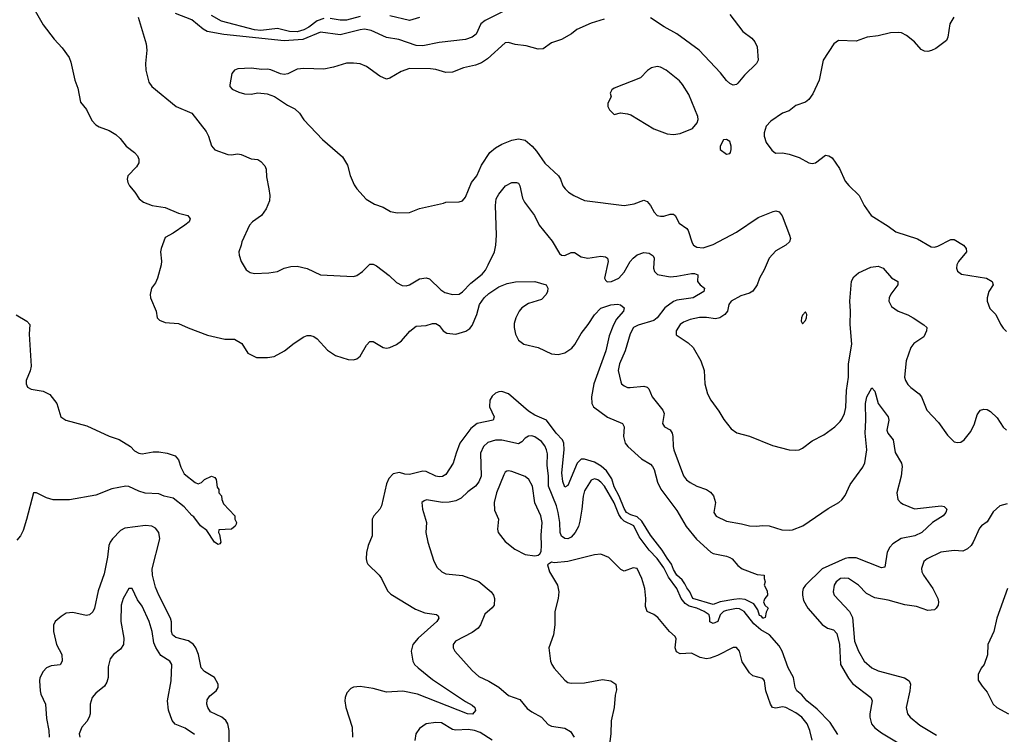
# Model space of a CAD drawing. Header units: inches. Extents: x 1473912 to 1647258, y 640388 to 773423.
# Tile 131 of 256: x 1523428 to 1529394, y 704127 to 708455. Entities that reach past the tile are written whole.
import ezdxf

# ---------------------------------------------------------------- set-up
doc = ezdxf.new("R2010")
doc.units = ezdxf.units.IN
doc.header["$MEASUREMENT"] = 0
doc.layers.add('B5720', color=7, linetype='Continuous')

msp = doc.modelspace()

# ---------------------------------------------------------------- linework, layer by layer
at = {"layer": 'B5720', "color": 5}
for points, elevation in [([(1523521, 708510), (1523570, 708424.7), (1523636.7, 708336.7), (1523685.1, 708285.1), (1523727.3, 708227.3), (1523738, 708198), (1523761.3, 708090), (1523779.9, 708039.9), (1523795.5, 707955.5), (1523832, 707912), (1523865.1, 707845.1), (1523890, 707818.8), (1523910, 707806.8), (1523970, 707784.9), (1524010, 707760.5), (1524036.3, 707736.3), (1524073.4, 707690), (1524124, 707650), (1524142, 707630), (1524150.4, 707610), (1524150, 707589), (1524135.8, 707564.2), (1524083, 707510), (1524079.3, 707490), (1524082.4, 707470), (1524092.7, 707450), (1524126.4, 707410), (1524152.4, 707370), (1524178, 707350), (1524230, 707329.3), (1524310, 707318.4), (1524390, 707283.6), (1524446, 707270), (1524460.7, 707250), (1524454, 707230), (1524427.7, 707210), (1524358.6, 707161.4), (1524310, 707136), (1524284.4, 707070), (1524281.3, 707050), (1524287.7, 706992.3), (1524284.9, 706970), (1524263, 706890), (1524250, 706862), (1524227.3, 706830), (1524218.8, 706790), (1524221, 706770), (1524254.8, 706690), (1524261, 706650), (1524274.4, 706634.4), (1524310, 706620.7), (1524390, 706615.5), (1524448.3, 706588.3), (1524564.9, 706544.9), (1524670, 706520.4), (1524730, 706519.3), (1524773.3, 706493.3), (1524810, 706434.8), (1524862, 706410), (1524930, 706408.9), (1524970, 706415.6), (1525031.6, 706450), (1525090, 706496), (1525150, 706534.9), (1525170, 706543), (1525190, 706543), (1525210, 706536.3), (1525230, 706522), (1525293.8, 706453.8), (1525342.3, 706422.3), (1525417.5, 706397.5), (1525450, 706394.6), (1525470, 706401.1), (1525490, 706417), (1525530, 706483.8), (1525550, 706506.4), (1525570, 706506.7), (1525630, 706470.2), (1525650, 706466.3), (1525670, 706470.2), (1525710, 706487.9), (1525741.3, 706510), (1525791.2, 706568.8), (1525830, 706599.6), (1525890, 706603.8), (1525930, 706615.4), (1525950, 706615.9), (1525970, 706604), (1525994.3, 706570), (1526016.9, 706556.9), (1526070, 706550.2), (1526130.5, 706569.5), (1526154.8, 706585.2), (1526170, 706602.6), (1526197, 706670), (1526214.1, 706730), (1526241.3, 706770), (1526270, 706796.6), (1526330, 706836.6), (1526381.6, 706858.4), (1526432.1, 706867.9), (1526550, 706870.1), (1526617.1, 706850), (1526627, 706830), (1526626.4, 706810), (1526618.4, 706790), (1526590, 706759.7), (1526510, 706736.8), (1526471.1, 706710), (1526454.8, 706690), (1526434, 706650), (1526424.7, 706615.3), (1526423.8, 706590), (1526431.6, 706550), (1526450, 706513.8), (1526483.1, 706490), (1526570, 706470.2), (1526650, 706432.3), (1526690, 706426.5), (1526730, 706437.2), (1526774, 706466), (1526791.8, 706488.2), (1526830, 706555.2), (1526871.5, 706608.5), (1526910, 706668.5), (1526950, 706708.9), (1527010, 706728.9), (1527050, 706731.7), (1527068.2, 706728.2), (1527090.4, 706710.4), (1527086, 706690), (1527041.6, 706638.4), (1527022.4, 706597.6), (1527000.1, 706539.9), (1526980.1, 706450), (1526906.7, 706250), (1526891.6, 706170), (1526895.4, 706130), (1526905.4, 706110), (1526990, 706047), (1527080.5, 706010), (1527090.3, 705990), (1527085.8, 705930), (1527096.9, 705890), (1527112.7, 705870), (1527194.7, 705794.7), (1527250, 705763.1), (1527262.3, 705750), (1527271.4, 705731.4), (1527293.3, 705653.3), (1527312, 705612), (1527410, 705483.1), (1527465.7, 705385.7), (1527529.5, 705309.5), (1527614.8, 705230), (1527630, 705222.4), (1527710, 705206.4), (1527730, 705198.4), (1527744, 705190), (1527779.1, 705150), (1527804.9, 705130), (1527895.5, 705095.5), (1527938, 705090), (1527938, 705070), (1527944.7, 705050), (1527938, 705030), (1527956, 704996), (1527958, 704970), (1527942, 704950), (1527934, 704930), (1527942, 704910), (1527962, 704890), (1527950, 704866), (1527945.4, 704834.6), (1527934, 704830), (1527930, 704829.8), (1527922, 704842), (1527910, 704846.2), (1527901.1, 704881.1), (1527876.4, 704916.4), (1527823.1, 704943.1), (1527790, 704947.8), (1527755.7, 704944.3), (1527671.7, 704928.3), (1527630, 704913.3), (1527506.1, 704950), (1527488.3, 704990), (1527470, 705013.8), (1527458.7, 705038.7), (1527441.5, 705061.5), (1527410, 705090.6), (1527390, 705125), (1527377.8, 705157.8), (1527350, 705193.5), (1527321.2, 705241.2), (1527250, 705333.5), (1527198.2, 705418.2), (1527170, 705443.3), (1527130, 705455.4), (1527104.2, 705470), (1527090, 705494.5), (1527060.1, 705570), (1527030, 705625.9), (1527015, 705675), (1526983, 705723), (1526950.2, 705750.2), (1526910, 705775.1), (1526850, 705793.3), (1526830, 705792.9), (1526805.5, 705770), (1526750, 705634.7), (1526730, 705622.9), (1526718.3, 705658.3), (1526712.1, 705710), (1526727.3, 705850), (1526725.6, 705890), (1526717.1, 705910), (1526677.6, 705950), (1526619.2, 706030), (1526550, 706060.6), (1526510, 706083.9), (1526390, 706189), (1526350, 706202.9), (1526330, 706201.5), (1526310, 706193.2), (1526290, 706174.8), (1526276.6, 706150), (1526275.1, 706110), (1526303.6, 706050), (1526296.5, 706030), (1526199.5, 706010), (1526160.7, 705979.3), (1526095, 705890), (1526071.9, 705830), (1526055.3, 705770), (1526010, 705701), (1525990, 705689.2), (1525970, 705686), (1525949.9, 705689.9), (1525890, 705718.3), (1525870, 705720.2), (1525790, 705701), (1525761.7, 705701.7), (1525730, 705711.7), (1525690, 705704.4), (1525663.6, 705676.4), (1525650, 705643.7), (1525620.2, 705510), (1525609.3, 705490.7), (1525574, 705450), (1525564.2, 705430), (1525564, 705330), (1525539.5, 705270), (1525528.5, 705228.5), (1525526.7, 705190), (1525530.4, 705170), (1525538, 705158), (1525606.4, 705090), (1525620.4, 705070), (1525655.8, 704995.8), (1525676.2, 704976.2), (1525825.1, 704885.1), (1525883.6, 704863.6), (1525952.9, 704852.9), (1525963.7, 704843.7), (1525967.2, 704830), (1525954.9, 704810), (1525843.2, 704710), (1525810.2, 704670), (1525799.2, 704630), (1525809.1, 704570), (1525820.8, 704550), (1525841.5, 704530), (1525930, 704458.4), (1526130, 704324.7), (1526170, 704304), (1526184.9, 704290), (1526190.1, 704270.1), (1526170.5, 704249.5), (1526142, 704250), (1525838.7, 704370), (1525750, 704387.2), (1525650, 704382.2), (1525570, 704403.4), (1525490, 704417.3), (1525450, 704413.3), (1525435.3, 704404.7), (1525410, 704378), (1525399.5, 704350), (1525398, 704330), (1525404.9, 704290), (1525443.1, 704170), (1525443.8, 704110)], 720), ([(1526364.9, 708510), (1526248.6, 708451.4), (1526222.8, 708430), (1526192.7, 708367.3), (1526170, 708349), (1526130, 708335), (1525970, 708317.5), (1525870, 708296.5), (1525830, 708299.5), (1525724.8, 708335.2), (1525650, 708347.6), (1525557.6, 708390), (1525517.3, 708397.3), (1525490, 708394.7), (1525370, 708364.2), (1525250, 708379.1), (1525144, 708336), (1525030, 708327.9), (1524665.6, 708365.6), (1524564.8, 708384.8), (1524539, 708399), (1524470, 708455.1), (1524372.1, 708492.1)], 740), ([(1525270, 708461.9), (1525230, 708448.8), (1525180.1, 708410), (1525150, 708393.1), (1525110, 708382.5), (1525063.2, 708383.2), (1524990, 708401.1), (1524890, 708390.8), (1524850, 708393.8), (1524650, 708447.4), (1524590, 708480.6)], 720), ([(1527730, 708487.2), (1527810, 708383.1), (1527862.9, 708342.9), (1527881.7, 708321.7), (1527895.8, 708290), (1527902.4, 708210), (1527892.7, 708190), (1527820.2, 708119.8), (1527778.4, 708070), (1527770, 708063), (1527750, 708059.7), (1527730, 708068), (1527710, 708086.6), (1527673.7, 708133.7), (1527545.1, 708270), (1527409, 708369), (1527331.9, 708411.9), (1527250, 708467.3)], 760), ([(1524145.5, 708470), (1524194.4, 708310), (1524198, 708270), (1524190.4, 708190), (1524192.4, 708150), (1524210, 708076), (1524228.2, 708050), (1524376.3, 707930), (1524470.4, 707890), (1524558.2, 707778.2), (1524571.8, 707750), (1524590, 707691), (1524610, 707667.7), (1524690, 707639.1), (1524710, 707636.3), (1524750, 707642.4), (1524770, 707639.5), (1524830, 707612.7), (1524870, 707607.7), (1524890, 707597.3), (1524912.4, 707570), (1524920.4, 707550), (1524923.9, 707503.9), (1524938, 707430), (1524943, 707390), (1524941.1, 707358.9), (1524920.4, 707310), (1524892.7, 707270), (1524839.3, 707230), (1524820.3, 707210), (1524773, 707110), (1524770.3, 707089.7), (1524755.5, 707050), (1524757.1, 707030), (1524770, 706991), (1524800.6, 706940.6), (1524823.8, 706923.8), (1524850, 706918.9), (1524937.2, 706922.8), (1524990, 706930.4), (1525030, 706950.4), (1525070, 706960.7), (1525110, 706962.8), (1525170, 706947.7), (1525250.6, 706910.6), (1525450, 706899.3), (1525470, 706906.4), (1525504.5, 706930), (1525550, 706974), (1525570, 706975.3), (1525590, 706964.9), (1525665.9, 706905.9), (1525710, 706863.8), (1525746, 706846), (1525770, 706843.7), (1525790, 706848.8), (1525850, 706886.7), (1525890, 706891.8), (1525910, 706886.7), (1525979.8, 706819.8), (1526003.7, 706803.7), (1526050, 706791), (1526090, 706793.2), (1526110, 706806.7), (1526161, 706859), (1526230, 706915), (1526250, 706939.2), (1526266.9, 706970), (1526304.5, 707050), (1526313.1, 707090), (1526317.3, 707150), (1526311.4, 707330), (1526315, 707370), (1526330, 707399.1), (1526371.1, 707450), (1526410, 707468.3), (1526437.3, 707470), (1526450, 707464.2), (1526458.8, 707450), (1526475.1, 707375.1), (1526487.2, 707350), (1526548, 707270), (1526576.1, 707210), (1526654, 707114), (1526699.4, 707039.4), (1526710, 707028.9), (1526730, 707027.6), (1526770, 707046), (1526790, 707044.6), (1526830, 707018.6), (1526870, 707011.1), (1526950, 707022.3), (1526978, 707018), (1526990.4, 707010), (1526993.7, 706990), (1526971.8, 706890), (1526977.4, 706877.4), (1526988.2, 706868.2), (1527012.7, 706870), (1527058.3, 706890), (1527090, 706925.2), (1527127.2, 706990), (1527144.5, 707010), (1527170, 707030.2), (1527210, 707044.7), (1527241.2, 707041.2), (1527265.5, 707025.5), (1527272.2, 707010), (1527267.9, 706950), (1527273.7, 706930), (1527292.4, 706912.4), (1527370, 706898.4), (1527410, 706901), (1527497.5, 706917.5), (1527517.5, 706917.5), (1527537.3, 706910), (1527534, 706870), (1527550.2, 706850.2), (1527577.3, 706830), (1527573, 706810), (1527507.7, 706770), (1527410, 706756), (1527390, 706748), (1527337, 706710), (1527290.1, 706649.9), (1527270, 706634.1), (1527175.6, 706604.4), (1527147.1, 706590), (1527126.7, 706553.3), (1527096.8, 706450), (1527062.2, 706370), (1527054.7, 706330), (1527070, 706261), (1527074.4, 706250), (1527090, 706237), (1527110, 706227.7), (1527127.1, 706227.1), (1527210, 706235.6), (1527230.1, 706230.1), (1527239, 706219), (1527259.5, 706170), (1527324.9, 706090), (1527331.8, 706070), (1527322.4, 706010), (1527334, 705990), (1527370, 705970.4), (1527380.2, 705950), (1527385.8, 705930), (1527386.7, 705870), (1527391.1, 705850), (1527450, 705693), (1527468.8, 705668.8), (1527490, 705651.7), (1527530, 705630.3), (1527590, 705608.9), (1527613.3, 705593.3), (1527632.3, 705572.3), (1527643.1, 705530), (1527632.7, 705470), (1527648.2, 705448.2), (1527710, 705416.9), (1527802, 705402), (1527850, 705388.9), (1527890, 705387.2), (1527930, 705392), (1527968.7, 705388.7), (1528046.3, 705366.3), (1528090, 705363.1), (1528110, 705366.3), (1528172.7, 705390), (1528325.6, 705494.4), (1528391.2, 705530), (1528410, 705546.3), (1528430, 705573.4), (1528459.4, 705640.6), (1528535.7, 705744.3), (1528547.9, 705772.1), (1528559.9, 705850), (1528549.9, 705950), (1528554.6, 706030), (1528552.7, 706130), (1528559.8, 706170), (1528590, 706226), (1528610, 706206), (1528630.3, 706130.3), (1528690.5, 706050), (1528694.4, 706030), (1528682.4, 705970), (1528688.4, 705950), (1528719.5, 705910), (1528732.8, 705832.8), (1528770.4, 705770), (1528774.9, 705750), (1528768.5, 705690), (1528742.4, 705590), (1528748, 705550), (1528764.9, 705530), (1528780.5, 705520.5), (1528850, 705491.7), (1529011.5, 705511.5), (1529030, 705507.3), (1529044.9, 705490), (1529039.1, 705470), (1529022.8, 705450), (1528958.8, 705410), (1528894, 705350), (1528851, 705330), (1528768, 705312), (1528718.9, 705281.1), (1528700, 705260), (1528684.4, 705230), (1528670, 705139), (1528650, 705136.2), (1528495.1, 705195.1), (1528450, 705196.2), (1528430, 705191.8), (1528290, 705129.9), (1528188.2, 705030), (1528174.8, 705010), (1528170.8, 704990), (1528170.1, 704970), (1528177.2, 704937.2), (1528202.6, 704890), (1528290, 704792.5), (1528321.7, 704770), (1528358.7, 704758.7), (1528378.1, 704738.1), (1528395.6, 704670), (1528400.7, 704550), (1528450, 704467.3), (1528474.4, 704434.4), (1528584.2, 704350), (1528592.7, 704330), (1528578.4, 704250), (1528578.8, 704230), (1528589.6, 704190), (1528610, 704165.2), (1528650, 704136), (1528770, 704062.2)], 740), ([(1526970, 708458.9), (1526890, 708434.5), (1526803.5, 708396.5), (1526771, 708370), (1526710, 708334.5), (1526650, 708314.5), (1526600.4, 708279.6), (1526570, 708276.9), (1526496.2, 708296.2), (1526430, 708305.4), (1526390, 708318), (1526370, 708315.6), (1526261.6, 708218.4), (1526225.9, 708194.1), (1526190, 708180.3), (1526116.4, 708163.6), (1526050, 708137.6), (1526010, 708135.1), (1525950, 708153.6), (1525917.8, 708157.8), (1525790, 708159.2), (1525738.4, 708141.6), (1525670, 708100.5), (1525650, 708095.6), (1525610, 708113.6), (1525530, 708172.8), (1525490, 708188.2), (1525450, 708192.6), (1525408, 708192), (1525330, 708168.3), (1525270, 708155.8), (1525150, 708159.2), (1525110, 708156.1), (1525051.8, 708128.2), (1525030, 708123.8), (1525008, 708128), (1524950, 708152.4), (1524930, 708155.1), (1524894.3, 708154.3), (1524830, 708162), (1524750, 708157.4), (1524730.3, 708149.7), (1524713, 708130), (1524700.7, 708060.7), (1524701, 708050), (1524715.2, 708035.2), (1524755.6, 708015.6), (1524790, 708006.7), (1524830, 708004.4), (1524870, 708012.2), (1524926.7, 708006.7), (1524971, 707990), (1525050, 707938), (1525095.8, 707915.8), (1525122.4, 707890), (1525150, 707848), (1525262.8, 707730), (1525384.6, 707624.6), (1525414.3, 707574.3), (1525430, 707511.3), (1525454.6, 707454.6), (1525470, 707431), (1525528.2, 707368.2), (1525578.5, 707338.5), (1525630, 707320.7), (1525673.7, 707293.7), (1525714.2, 707285.8), (1525790, 707287.7), (1525850, 707310.8), (1525996, 707344), (1526010, 707350.8), (1526090, 707351.3), (1526110, 707358), (1526130, 707381), (1526165.6, 707470), (1526197.7, 707510), (1526226.5, 707573.5), (1526277.3, 707650), (1526310, 707679.6), (1526350, 707702.3), (1526410, 707726.3), (1526450, 707734.6), (1526490, 707725.5), (1526532.7, 707690), (1526559.5, 707659.5), (1526610, 707585.5), (1526692.7, 707510), (1526705.5, 707490), (1526719.1, 707450), (1526733, 707430), (1526753.4, 707410), (1526784.9, 707390), (1526850, 707359.5), (1527090, 707330.8), (1527150, 707339.1), (1527210, 707362.8), (1527230, 707354.8), (1527250, 707330.8), (1527272.2, 707290), (1527290.2, 707270.2), (1527310, 707264.7), (1527330, 707265.6), (1527370, 707277.8), (1527390, 707276.9), (1527400.3, 707270), (1527423.7, 707223.7), (1527470, 707190.3), (1527478.4, 707178.4), (1527502.9, 707102.9), (1527510.4, 707090), (1527530, 707078.3), (1527570, 707073.4), (1527630, 707093.1), (1527771, 707169), (1527902.6, 707257.4), (1527993.3, 707293.3), (1528010, 707297.4), (1528030, 707292.2), (1528048, 707268), (1528091.6, 707150), (1528097.4, 707130), (1528091.7, 707110), (1528070.4, 707090), (1528010, 707056.1), (1527969.2, 707010.8), (1527939.3, 706940.7), (1527910.1, 706890), (1527895.4, 706850), (1527870, 706812), (1527850, 706799), (1527796.4, 706783.6), (1527738.5, 706750), (1527725, 706730), (1527716.8, 706690), (1527700.2, 706670), (1527670, 706649.9), (1527643.2, 706643.2), (1527590, 706652.2), (1527547.7, 706652.3), (1527490, 706640.4), (1527450, 706624), (1527430.4, 706610), (1527404.9, 706570), (1527405.9, 706545.9), (1527478, 706498), (1527508.2, 706470), (1527555.8, 706390), (1527575.8, 706330), (1527578.4, 706250), (1527594.4, 706190), (1527615.8, 706150), (1527663.8, 706083.8), (1527693.3, 706033.3), (1527738, 705978), (1527772.3, 705952.3), (1527850, 705933), (1527990, 705877.1), (1528090, 705850.6), (1528130, 705847.3), (1528150, 705850.7), (1528170, 705860.7), (1528230, 705904.9), (1528299.4, 705940.6), (1528366, 705990), (1528398.2, 706021.8), (1528410, 706036.3), (1528425.4, 706070), (1528433.9, 706106.1), (1528438.4, 706210), (1528450.5, 706290), (1528449.9, 706370.1), (1528469.2, 706490), (1528460.2, 706610), (1528462, 706690), (1528457.2, 706750), (1528468.5, 706871.5), (1528482.8, 706897.2), (1528510, 706921.6), (1528584.4, 706955.6), (1528630, 706961.5), (1528659.3, 706950), (1528710, 706892.2), (1528747.7, 706870), (1528748.5, 706850), (1528706.6, 706793.4), (1528695.8, 706770), (1528694.9, 706750), (1528710, 706718.4), (1528750, 706688.9), (1528810, 706667), (1528842, 706650), (1528906.7, 706606.7), (1528924, 706590), (1528922.4, 706570), (1528905.4, 706534.6), (1528845.6, 706494.4), (1528827.6, 706470), (1528799.1, 706390), (1528789.2, 706290), (1528795.2, 706270), (1528810, 706245.7), (1528827.5, 706227.5), (1528878.6, 706190), (1528891.2, 706170), (1528924.2, 706090), (1528994.8, 706014.8), (1529050, 705938), (1529090, 705899.1), (1529110, 705893.4), (1529130, 705896.3), (1529150, 705910.6), (1529190, 705960.5), (1529212.4, 706007.6), (1529230, 706062.8), (1529240.7, 706079.3), (1529250, 706090.5), (1529270, 706096.3), (1529290, 706093.4), (1529310, 706083), (1529350, 706044.4), (1529387.1, 705987.1), (1529406, 705970)], 760), ([(1525490, 708475.1), (1525408.2, 708451.8), (1525370, 708451.9), (1525310, 708463.4)], 720), ([(1525850, 708468.4), (1525790.2, 708449.8), (1525670, 708479.6)], 720), ([(1529088.2, 708470), (1529063.7, 708430), (1529052.2, 708350), (1529044, 708330), (1528978.6, 708281.4), (1528952.2, 708267.8), (1528930, 708262.7), (1528910, 708265.1), (1528890, 708275.4), (1528850, 708320.5), (1528800, 708360), (1528770, 708374.8), (1528750, 708378.2), (1528703.2, 708376.8), (1528630, 708358), (1528562, 708350), (1528495.3, 708324.7), (1528390, 708328.7), (1528361, 708310), (1528296.3, 708210), (1528271.5, 708088.5), (1528233.3, 708006.7), (1528210, 707972.7), (1528190, 707956.2), (1528130, 707935.1), (1528090, 707903.7), (1528050, 707889.2), (1527979, 707841), (1527950.6, 707810), (1527939.1, 707770), (1527939.1, 707750), (1527950, 707712), (1527984.7, 707664.7), (1528006.4, 707646.4), (1528050, 707648), (1528090, 707641.6), (1528150, 707621.6), (1528210, 707587.7), (1528230, 707584.9), (1528250, 707587.7), (1528310, 707634.8), (1528330, 707630.8), (1528350, 707618.8), (1528394.2, 707554.2), (1528430, 707478), (1528450.6, 707450.6), (1528514.8, 707390), (1528544, 707330), (1528586.8, 707270), (1528690, 707205.5), (1528737.3, 707170), (1528868.4, 707128.4), (1528950, 707078.7), (1528970, 707077.4), (1528990, 707084), (1529070, 707123.7), (1529090, 707124.4), (1529146, 707090), (1529162.4, 707070), (1529164.4, 707050), (1529115.8, 706990), (1529106.7, 706970), (1529104.4, 706950), (1529110, 706931.3), (1529134.9, 706914.9), (1529284.7, 706890), (1529321, 706870), (1529326.8, 706850), (1529300.4, 706810), (1529290.5, 706770.5), (1529290.4, 706750), (1529306.7, 706706.7), (1529342.8, 706670), (1529370.6, 706610.6), (1529387.1, 706587.1), (1529407.7, 706567.7)], 780), ([(1523407.1, 706667.1), (1523470.6, 706630), (1523488.7, 706608.7), (1523486, 706550), (1523496.5, 706356.5), (1523490.9, 706329.1), (1523467.7, 706270), (1523466.3, 706250), (1523475.8, 706230), (1523497.4, 706217.4), (1523570, 706206), (1523610, 706184.2), (1523653.1, 706130), (1523676.4, 706050), (1523707.3, 706030), (1523834.5, 705994.5), (1523970, 705933.7), (1524030, 705913), (1524099.3, 705870), (1524124.5, 705844.5), (1524150.2, 705830.2), (1524170, 705825.3), (1524237.2, 705837.2), (1524270, 705838), (1524322, 705830), (1524370, 705812.7), (1524390.4, 705790), (1524404.5, 705744.5), (1524424.5, 705704.5), (1524491.1, 705651.1), (1524510, 705644.7), (1524528.9, 705651.1), (1524548, 705670), (1524590, 705691.3), (1524610, 705682), (1524618, 705670), (1524623.6, 705623.6), (1524634, 705610), (1524634, 705590), (1524651.6, 705571.6), (1524652, 705550), (1524663.6, 705523.6), (1524732, 705450), (1524732, 705430), (1524742, 705410), (1524739.6, 705400.4), (1524732.7, 705387.3), (1524711.3, 705368.7), (1524634, 705366), (1524632, 705350), (1524638, 705338), (1524646, 705290), (1524639.8, 705280.2), (1524630, 705277.2), (1524608, 705290), (1524561.2, 705361.2), (1524522.6, 705390), (1524483.8, 705443.8), (1524470, 705451.6), (1524425.1, 705505.1), (1524357.1, 705557.1), (1524302.9, 705570), (1524270, 705583.2), (1524187.9, 705587.9), (1524150, 705599.5), (1524090, 705628.7), (1524070.2, 705629.8), (1523986.8, 705613.2), (1523890, 705574.5), (1523730, 705547.6), (1523630, 705546.6), (1523590, 705559.2), (1523530, 705589.6), (1523510.7, 705589.3), (1523470, 705428.7), (1523450, 705362), (1523433.4, 705330), (1523410, 705302)], 680), ([(1528385.6, 704125.6), (1528338.5, 704198.5), (1528258.9, 704278.9), (1528197.7, 704330), (1528165.9, 704365.9), (1528136.1, 704390), (1528126.8, 704410), (1528116.5, 704470), (1528084.6, 704530), (1528047.2, 704630), (1528030, 704662.7), (1527970, 704728.4), (1527919.1, 704759.1), (1527876, 704796), (1527817.7, 704870), (1527790, 704886.1), (1527770, 704889), (1527710, 704877.1), (1527692.9, 704870), (1527671.5, 704850), (1527658.4, 704810), (1527630, 704798.1), (1527609.1, 704809.1), (1527609.9, 704830), (1527604.5, 704850), (1527574.2, 704870), (1527529.8, 704890), (1527483.9, 704903.9), (1527459.7, 704919.7), (1527435.2, 704950), (1527409.4, 705010), (1527358, 705078), (1527330, 705134.3), (1527290, 705191.3), (1527242.5, 705242.5), (1527182, 705322), (1527149.1, 705390), (1527090, 705418.8), (1527073.8, 705433.8), (1527058.8, 705458.8), (1527030, 705529.3), (1526970.7, 705630), (1526950, 705654.6), (1526930, 705668.5), (1526910, 705673.9), (1526890, 705665.3), (1526850, 705602.4), (1526841.5, 705570), (1526834.4, 705490), (1526821.9, 705418.1), (1526813.8, 705386.2), (1526794.1, 705350), (1526770, 705321.5), (1526750, 705311.6), (1526730, 705313.5), (1526710, 705327.1), (1526702.5, 705350), (1526701.3, 705410), (1526691.4, 705470), (1526679.9, 705510), (1526632.4, 705630), (1526632, 705690), (1526623.1, 705756.9), (1526625, 705825), (1526619.8, 705850), (1526610, 705874.7), (1526590, 705900.4), (1526550, 705928.6), (1526530, 705935.1), (1526510, 705933), (1526490, 705919.7), (1526470, 705897.4), (1526450, 705885.3), (1526350, 705908.1), (1526310, 705908.1), (1526264.8, 705895.2), (1526237.4, 705870), (1526219.1, 705830), (1526224.6, 705690), (1526210, 705656.3), (1526189.4, 705630.6), (1526143.6, 705596.4), (1526102.3, 705557.7), (1526070, 705540.9), (1526030, 705532.8), (1525990, 705531.7), (1525893.3, 705546.7), (1525878, 705542), (1525864.9, 705530), (1525867.7, 705490), (1525893.4, 705410), (1525888.8, 705350), (1525901.1, 705290), (1525936.5, 705176.5), (1525957.5, 705137.5), (1525985.5, 705110), (1526010, 705098.7), (1526110, 705088.9), (1526210, 705052.4), (1526283.7, 704990), (1526298.4, 704970), (1526304.9, 704950), (1526302.4, 704910), (1526290, 704892.3), (1526246.3, 704853.7), (1526219.5, 704790), (1526205.7, 704770), (1526170, 704742.7), (1526068, 704690), (1526054.9, 704670), (1526054.9, 704650), (1526063.8, 704630), (1526170, 704512.4), (1526210, 704476.5), (1526270, 704449.2), (1526330, 704413.2), (1526390, 704361.1), (1526457.5, 704337.5), (1526503.4, 704283.4), (1526530, 704263.2), (1526590, 704231.6), (1526630, 704185.7), (1526650, 704176.5), (1526730, 704163.9), (1526764.3, 704144.3), (1526787.2, 704110)], 740), ([(1529410, 705522.2), (1529365.7, 705510), (1529325.7, 705474.3), (1529290, 705414.5), (1529255.3, 705390), (1529243.6, 705376.4), (1529205, 705290), (1529192.1, 705270), (1529170, 705249.8), (1529143, 705237), (1529090, 705240.7), (1529009.6, 705230.4), (1528926.4, 705190), (1528906.5, 705173.5), (1528892.1, 705132.1), (1528894.6, 705110), (1528903.6, 705090), (1528960.7, 705010), (1528990.2, 704950), (1528994.4, 704930), (1528992.6, 704910), (1528981.3, 704890), (1528970, 704880.5), (1528930, 704877.3), (1528861.9, 704901.9), (1528790, 704911.9), (1528690, 704938.5), (1528610, 704952.7), (1528559.3, 704979.3), (1528511.1, 705030), (1528450, 705069.7), (1528426.8, 705073.2), (1528400.7, 705070), (1528374.4, 705050), (1528363.1, 705030), (1528357.6, 704990), (1528363.1, 704970), (1528455.3, 704870), (1528474.5, 704834.5), (1528485.5, 704690), (1528510.2, 704630), (1528544, 704570), (1528590, 704530.2), (1528630, 704511.3), (1528788.5, 704468.5), (1528817.7, 704450), (1528824.5, 704430), (1528821.8, 704390), (1528799.7, 704290), (1528807.2, 704250), (1528822.3, 704230), (1528882, 704182), (1528982.3, 704122.3)], 760), ([(1524697.6, 704070), (1524697.6, 704150), (1524689.3, 704189.3), (1524676.2, 704210), (1524652.1, 704230), (1524583.2, 704263.2), (1524567, 704290), (1524562.2, 704310), (1524563.5, 704336.5), (1524579.9, 704360.1), (1524617.7, 704390), (1524629.8, 704410), (1524630.7, 704430), (1524608.7, 704470), (1524547.9, 704507.9), (1524527.2, 704530), (1524512.3, 704610), (1524495.9, 704650), (1524481.8, 704670), (1524450, 704693.2), (1524373.1, 704713.1), (1524352.9, 704730), (1524347.9, 704750), (1524347.5, 704807.5), (1524341.7, 704830), (1524270, 704969.7), (1524250, 705018.7), (1524231.9, 705090), (1524230.4, 705130), (1524276.3, 705310), (1524270, 705349.7), (1524250, 705375.4), (1524227.8, 705387.8), (1524190, 705392.4), (1524065.1, 705374.9), (1524039.1, 705360.9), (1523991, 705310), (1523976.3, 705290), (1523968.6, 705270), (1523960.6, 705199.4), (1523940.5, 705099.5), (1523903.3, 704996.7), (1523880.2, 704890), (1523871.5, 704868.5), (1523850, 704851), (1523830, 704846.8), (1523750, 704864.2), (1523710, 704859.6), (1523679, 704841), (1523643.8, 704810), (1523631.8, 704788.2), (1523633.6, 704750), (1523651.9, 704670), (1523683.5, 704610), (1523685, 704570), (1523672.8, 704547.2), (1523619, 704541), (1523590.8, 704529.2), (1523570, 704508), (1523550.9, 704469.1), (1523547.7, 704450), (1523551.8, 704390), (1523556.3, 704370), (1523584.5, 704310), (1523590, 704222), (1523604.9, 704150), (1523606.5, 704110)], 720), ([(1528230, 704091.6), (1528214.5, 704150), (1528198.5, 704190), (1528166.1, 704230), (1528130, 704257.8), (1528070, 704289.8), (1528050, 704293.6), (1528010, 704284.2), (1527989.3, 704289.3), (1527977.4, 704310), (1527948.5, 704390), (1527940.9, 704450), (1527930, 704465.2), (1527870, 704481.2), (1527850, 704499), (1527806.2, 704566.2), (1527789.5, 704629.5), (1527770, 704653.2), (1527750, 704652.3), (1527655.1, 704604.9), (1527612, 704588), (1527590, 704584.7), (1527550, 704591.1), (1527499.3, 704619.3), (1527430, 704614.2), (1527406.9, 704626.9), (1527399.9, 704650), (1527405.1, 704705.1), (1527399.2, 704719.2), (1527364.5, 704750), (1527294.5, 704834.5), (1527270, 704852), (1527229.5, 704870), (1527220.5, 704900.5), (1527222.3, 704950), (1527216.5, 705010), (1527197.9, 705070), (1527170, 705131.8), (1527144.4, 705135.6), (1527090, 705115.1), (1527070, 705124.2), (1526997.8, 705197.8), (1526950, 705218.9), (1526910, 705214.5), (1526750, 705174), (1526665.6, 705165.6), (1526650, 705168.7), (1526626.4, 705153.6), (1526638, 705110), (1526686, 705030), (1526694, 704990), (1526690.5, 704950), (1526670.6, 704870), (1526670.5, 704790), (1526662, 704730), (1526633.4, 704650), (1526644.4, 704570), (1526652.4, 704550), (1526667.1, 704527.1), (1526730, 704454.9), (1526750, 704441.3), (1526770, 704437), (1526850, 704439.6), (1526958.5, 704458.5), (1527010.2, 704450.2), (1527040.4, 704430), (1527043.9, 704396.1), (1527036.1, 704363.9), (1527030.3, 704289.7), (1527012.5, 704207.5), (1527010.3, 704129.7), (1526999.5, 704050)], 760), ([(1524486.6, 704126.6), (1524430, 704164.2), (1524370, 704188.3), (1524351.2, 704210), (1524330, 704274), (1524322.8, 704330), (1524346, 704450), (1524349.7, 704550), (1524338, 704570), (1524283.4, 704603.4), (1524252.1, 704652.1), (1524240.5, 704680.5), (1524229.9, 704750), (1524211.6, 704810), (1524170, 704902.4), (1524142, 704942), (1524109.2, 705009.2), (1524090, 705009.3), (1524055.6, 704950), (1524042.4, 704910), (1524040.5, 704810), (1524059.3, 704710), (1524056.1, 704670), (1524038, 704642), (1523997.1, 704610), (1523976.7, 704583.3), (1523963.9, 704536.1), (1523963, 704470), (1523956.7, 704443.3), (1523941.1, 704418.9), (1523890, 704376), (1523868, 704350), (1523855.8, 704310), (1523854.6, 704250), (1523848.8, 704230), (1523834.9, 704205.1), (1523805.2, 704170), (1523789.3, 704130), (1523792.7, 704110)], 740), ([(1529412.7, 705010), (1529349, 704831), (1529330.4, 704750), (1529294.4, 704670), (1529292.2, 704607.8), (1529270.7, 704550), (1529252.8, 704527.2), (1529234.8, 704490), (1529235.3, 704455.3), (1529258.8, 704418.8), (1529290, 704382.8), (1529326.4, 704310), (1529348.4, 704290), (1529418.4, 704250)], 780), ([(1526290, 704090.5), (1526216.9, 704136.9), (1526183.6, 704150), (1526144.3, 704155.7), (1526070, 704152.8), (1526050, 704156.8), (1525983.8, 704196.2), (1525950, 704198.3), (1525890, 704189.6), (1525850, 704162.7), (1525828.9, 704130), (1525821.5, 704090)], 740)]:
    msp.add_lwpolyline(points, dxfattribs=dict(at, elevation=elevation))
for points, elevation in [([(1527291.3, 708171.3), (1527255.3, 708164.7), (1527231.9, 708148.1), (1527190, 708103.7), (1527030, 708041.2), (1527016, 708030), (1527006, 708010), (1527010.9, 707989.1), (1526992, 707950), (1526992, 707930), (1527002, 707910), (1527030, 707882), (1527069, 707891), (1527110, 707886), (1527130, 707878.8), (1527270, 707794.9), (1527350, 707763.8), (1527390, 707759.3), (1527430, 707765.5), (1527504.5, 707795.5), (1527532.7, 707830), (1527538, 707850), (1527536.2, 707870), (1527482.3, 708002.3), (1527443.8, 708063.8), (1527425.3, 708085.3), (1527345.2, 708150), (1527310, 708167.6)], 780), ([(1527710, 707728.7), (1527692, 707728), (1527672, 707690), (1527672, 707670), (1527710, 707641), (1527730, 707644.7), (1527735.3, 707650), (1527739, 707670), (1527739, 707690), (1527730, 707718)], 780), ([(1528190, 706686), (1528170, 706666), (1528164.7, 706650), (1528162, 706630), (1528170, 706614), (1528190, 706634), (1528195.3, 706650), (1528198, 706670)], 780), ([(1526390, 705723.1), (1526379.9, 705720.1), (1526370, 705715.6), (1526361.4, 705698.6), (1526317.8, 705590), (1526302.6, 705530), (1526305.3, 705485.3), (1526328.4, 705430), (1526322, 705370), (1526326, 705350), (1526370, 705294.8), (1526427.5, 705247.5), (1526490, 705216.4), (1526550, 705207.3), (1526570, 705211), (1526580.2, 705219.8), (1526586.6, 705233.4), (1526589.6, 705270.4), (1526586.5, 705333.5), (1526594, 705410), (1526586, 705450), (1526550, 705529.3), (1526535.6, 705630), (1526513.5, 705670), (1526490, 705688.9), (1526410, 705719.3)], 760)]:
    msp.add_lwpolyline(points, close=True, dxfattribs=dict(at, elevation=elevation))

doc.saveas('drawing.dxf')
